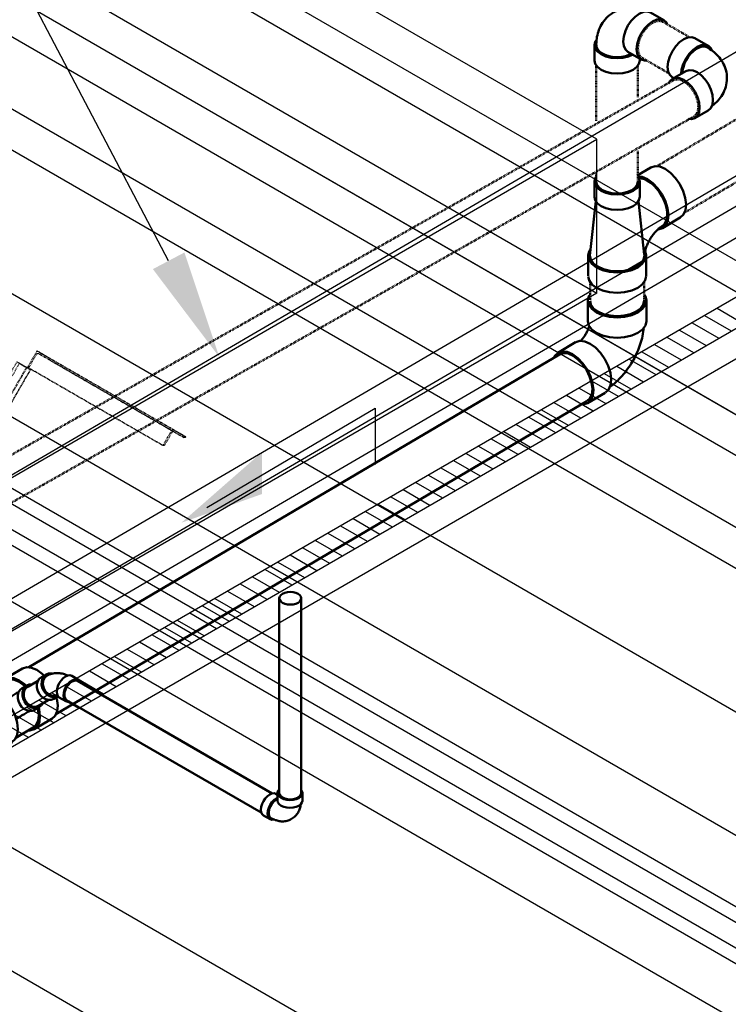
# Model space of a CAD drawing. Header units: inches. Extents: x 175 to 32888, y -1032 to 703.
# Tile 12 of 44: x 852 to 964, y 233 to 390. Entities that reach past the tile are written whole.
import ezdxf
from ezdxf import colors
from ezdxf.entities.mleader import LeaderData, LeaderLine
from ezdxf.math import Vec2, Vec3

# ---------------------------------------------------------------- set-up
doc = ezdxf.new("R2010")
doc.units = ezdxf.units.IN
doc.header["$LTSCALE"] = 0.5
doc.header["$MEASUREMENT"] = 0
doc.linetypes.add('Dash - 1_16_', pattern=[0.1875, 0.125, -0.0625])
doc.linetypes.add('Dot 1_32_', pattern=[0.03125, 0, -0.03125])
for name, color, linetype in [('M-SECT-PATT', 8, 'Continuous'), ('P-PIPE', 3, 'Continuous'), ('P-SANR-FIXT', 6, 'Continuous'), ('S-ANNO-DIMS', 1, 'Continuous'), ('S-BEAM', 8, 'Continuous')]:
    doc.layers.add(name, color=color, linetype=linetype)
doc.styles.add('Annotative', font='romans.shx', dxfattribs={"width": 0.8, "height": 0.125})

# ---------------------------------------------------------------- blocks, each defined once
blk = doc.blocks.new('USM_H_Trench_Drain - USM_H_Trench_Drain-1077231-DRAINAGE ISOMETRIC')
at = {"layer": 'M-SECT-PATT'}
for p, q in [((962.65, 343.84), (966.9, 341.39)), ((960.65, 342.69), (964.9, 340.24)), ((956.65, 340.38), (960.9, 337.93)), ((958.65, 341.53), (962.9, 339.08)), ((954.65, 339.22), (958.9, 336.78)), ((952.65, 338.07), (956.9, 335.62)), ((948.65, 335.76), (952.9, 333.31)), ((950.65, 336.92), (954.9, 334.47)), ((946.65, 334.61), (950.9, 332.16)), ((942.65, 332.3), (946.9, 329.85)), ((944.65, 333.45), (948.9, 331)), ((940.65, 331.14), (944.9, 328.69)), ((938.65, 329.99), (942.9, 327.54)), ((934.65, 327.68), (938.9, 325.23)), ((936.65, 328.83), (940.9, 326.38)), ((932.65, 326.52), (936.9, 324.07)), ((930.65, 325.37), (934.9, 322.92)), ((926.65, 323.06), (930.9, 320.61)), ((928.65, 324.21), (932.9, 321.76)), ((924.65, 321.9), (928.9, 319.45)), ((922.65, 320.75), (926.9, 318.3)), ((918.65, 318.44), (922.9, 315.99)), ((920.65, 319.6), (924.9, 317.15)), ((916.65, 317.29), (920.9, 314.84)), ((914.65, 316.13), (918.9, 313.68)), ((910.65, 313.82), (914.9, 311.37)), ((912.65, 314.98), (916.9, 312.53)), ((908.65, 312.67), (912.9, 310.22)), ((904.65, 310.36), (908.9, 307.91)), ((906.65, 311.51), (910.9, 309.06)), ((902.65, 309.2), (906.9, 306.75)), ((900.65, 308.05), (904.9, 305.6)), ((896.65, 305.74), (900.9, 303.29)), ((898.65, 306.89), (902.9, 304.44)), ((894.65, 304.58), (898.9, 302.13)), ((892.65, 303.43), (896.9, 300.98)), ((888.65, 301.12), (892.9, 298.67)), ((890.65, 302.27), (894.9, 299.83)), ((886.65, 299.97), (890.9, 297.52)), ((884.65, 298.81), (888.9, 296.36)), ((880.65, 296.5), (884.9, 294.05)), ((882.65, 297.66), (886.9, 295.21)), ((878.65, 295.35), (882.9, 292.9)), ((876.65, 294.19), (880.9, 291.74)), ((872.65, 291.88), (876.9, 289.43)), ((874.65, 293.04), (878.9, 290.59)), ((870.65, 290.73), (874.9, 288.28)), ((866.65, 288.42), (870.9, 285.97)), ((868.65, 289.57), (872.9, 287.12)), ((864.65, 287.26), (868.9, 284.81)), ((862.65, 286.11), (866.9, 283.66)), ((858.65, 283.8), (862.9, 281.35)), ((860.65, 284.95), (864.9, 282.5)), ((856.65, 282.64), (860.9, 280.2)), ((854.65, 281.49), (858.9, 279.04)), ((850.65, 279.18), (854.9, 276.73)), ((852.65, 280.34), (856.9, 277.89)), ((848.65, 278.03), (852.9, 275.58))]:
    blk.add_line(p, q, dxfattribs=at)
at = {"layer": 'P-SANR-FIXT', "color": 1}
for p, q in [((1231.95, 499.32), (824.65, 264.17)), ((824.65, 259.27), (1231.95, 494.42)), ((828.9, 261.72), (1231.95, 494.42)), ((1231.95, 489.52), (828.9, 256.82))]:
    blk.add_line(p, q, dxfattribs=at)
blk = doc.blocks.new('Bend - PVC - Sch 40 - DWV_USACE - Standard-V19-DRAINAGE ISOMETRIC')
at = {"layer": 'P-PIPE', "color": 90, "lineweight": 50}
for p, q in [((892.6, 266.41), (892.36, 266.55)), ((892.62, 266.7), (892.62, 265.48)), ((896.58, 265.47), (896.58, 266.7)), ((890.38, 263.12), (891.44, 262.51))]:
    blk.add_line(p, q, dxfattribs=at)
for points in [[(890.38, 263.12, 0), (890.15, 263.33, 0), (890.01, 263.64, 0), (889.97, 264.03, 0), (890.02, 264.48, 0), (890.16, 264.95, 0), (890.38, 265.41, 0), (890.67, 265.83, 0), (891.01, 266.19, 0), (891.37, 266.45, 0)], [(891.37, 266.45, 0), (891.73, 266.61, 0), (892.07, 266.64, 0), (892.36, 266.55, 0)], [(892.83, 267.2, 0), (892.69, 267, 0), (892.62, 266.7, 0), (892.69, 266.41, 0), (892.88, 266.13, 0), (893.2, 265.9, 0), (893.61, 265.71, 0), (894.09, 265.6, 0), (894.6, 265.56, 0), (895.11, 265.6, 0), (895.59, 265.71, 0), (896, 265.89, 0)], [(896, 265.89, 0), (896.31, 266.13, 0), (896.51, 266.41, 0), (896.58, 266.7, 0), (896.51, 267, 0), (896.37, 267.19, 0)], [(892.43, 265.84, 0), (892.07, 265.58, 0), (891.73, 265.22, 0), (891.44, 264.8, 0), (891.22, 264.33, 0), (891.08, 263.86, 0), (891.03, 263.42, 0), (891.08, 263.03, 0), (891.21, 262.72, 0), (891.44, 262.51, 0), (891.73, 262.42, 0), (892.06, 262.45, 0), (892.07, 262.46, 0)], [(891.55, 262.71, 0), (891.36, 262.89, 0), (891.21, 263.27, 0), (891.21, 263.77, 0), (891.36, 264.32, 0), (891.63, 264.86, 0), (892.01, 265.32, 0), (892.58, 265.73, 0)], [(892.6, 265.91, 0), (892.43, 265.84, 0)], [(896, 264.67, 0), (895.59, 264.49, 0), (895.11, 264.37, 0), (894.6, 264.34, 0), (894.08, 264.37, 0), (893.61, 264.49, 0), (893.2, 264.67, 0), (892.88, 264.91, 0), (892.68, 265.18, 0), (892.62, 265.48, 0), (892.62, 265.48, 0)], [(894.83, 262.56, 0), (895, 262.66, 0), (895.15, 262.77, 0), (895.3, 262.89, 0), (895.43, 263.02, 0), (895.56, 263.16, 0), (895.68, 263.3, 0), (895.78, 263.45, 0), (895.88, 263.6, 0), (895.96, 263.76, 0), (896.04, 263.92, 0), (896.1, 264.08, 0), (896.16, 264.24, 0), (896.21, 264.4, 0), (896.25, 264.56, 0), (896.28, 264.72, 0), (896.31, 264.89, 0), (896.31, 264.9, 0)], [(896.58, 265.47, 0), (896.51, 265.18, 0), (896.31, 264.9, 0), (896, 264.67, 0)], [(894.83, 262.56, 0), (894.66, 262.47, 0), (894.49, 262.39, 0), (894.31, 262.32, 0), (894.13, 262.27, 0), (893.95, 262.23, 0), (893.76, 262.2, 0), (893.58, 262.18, 0), (893.4, 262.18, 0), (893.22, 262.18, 0), (893.05, 262.2, 0), (892.88, 262.22, 0), (892.71, 262.25, 0), (892.55, 262.29, 0), (892.39, 262.34, 0), (892.23, 262.39, 0), (892.08, 262.45, 0), (891.93, 262.51, 0), (891.78, 262.58, 0), (891.64, 262.66, 0), (891.55, 262.71, 0)]]:
    blk.add_polyline3d(points, dxfattribs=at)
blk = doc.blocks.new('Bend - PVC - Sch 40 - DWV_USACE - Standard-1114621-DRAINAGE ISOMETRIC')
at = {"layer": 'P-PIPE', "color": 90, "lineweight": 50}
for p, q in [((855.74, 285.54), (854.99, 285.11)), ((860.89, 284.72), (859.83, 285.33)), ((856.97, 281.68), (857.65, 282.08)), ((857.85, 281.9), (858.91, 281.29))]:
    blk.add_line(p, q, dxfattribs=at)
for points in [[(855.74, 285.54, 0), (855.41, 285.27, 0), (855.17, 284.91, 0), (855.04, 284.47, 0), (855.02, 283.98, 0), (855.12, 283.49, 0), (855.33, 283.02, 0), (855.63, 282.6, 0), (856.01, 282.27, 0), (856.44, 282.04, 0), (856.88, 281.94, 0), (857.32, 281.96, 0), (857.64, 282.08, 0)], [(855.85, 285.34, 0), (855.48, 285.01, 0), (855.26, 284.53, 0), (855.22, 283.96, 0), (855.36, 283.39, 0), (855.66, 282.86, 0), (856.09, 282.45, 0), (856.6, 282.21, 0), (857.13, 282.16, 0), (857.54, 282.29, 0)], [(856.69, 285.69, 0), (856.57, 285.71, 0), (856.13, 285.69, 0), (855.74, 285.54, 0)], [(855.85, 285.34, 0), (856.04, 285.44, 0), (856.24, 285.53, 0), (856.45, 285.61, 0), (856.66, 285.67, 0), (856.87, 285.72, 0), (857.08, 285.75, 0), (857.29, 285.77, 0), (857.49, 285.77, 0), (857.7, 285.77, 0), (857.91, 285.75, 0), (858.11, 285.72, 0), (858.31, 285.69, 0), (858.5, 285.64, 0), (858.69, 285.59, 0), (858.88, 285.52, 0), (859.07, 285.45, 0), (859.21, 285.39, 0)], [(858.84, 285.23, 0), (859.2, 285.39, 0), (859.54, 285.42, 0), (859.83, 285.33, 0)], [(856.97, 281.68, 0), (856.57, 281.53, 0), (856.13, 281.5, 0), (855.69, 281.61, 0), (855.26, 281.84, 0), (854.88, 282.17, 0), (854.58, 282.58, 0), (854.37, 283.06, 0), (854.27, 283.55, 0), (854.29, 284.03, 0), (854.42, 284.47, 0), (854.66, 284.84, 0), (854.99, 285.11, 0)], [(857.85, 281.9, 0), (857.63, 282.11, 0), (857.49, 282.42, 0), (857.44, 282.81, 0), (857.49, 283.25, 0), (857.63, 283.72, 0), (857.85, 284.19, 0), (858.14, 284.61, 0), (858.48, 284.97, 0), (858.84, 285.23, 0)], [(859.9, 284.62, 0), (859.54, 284.36, 0), (859.2, 284, 0), (858.91, 283.58, 0), (858.69, 283.11, 0), (858.55, 282.64, 0), (858.5, 282.2, 0), (858.55, 281.81, 0), (858.69, 281.5, 0), (858.91, 281.29, 0), (859.2, 281.2, 0), (859.51, 281.23, 0)], [(861.24, 284.23, 0), (861.11, 284.51, 0), (860.89, 284.72, 0), (860.6, 284.81, 0), (860.26, 284.77, 0), (859.9, 284.62, 0)]]:
    blk.add_polyline3d(points, dxfattribs=at)
blk = doc.blocks.new('Tee Reducing Sanitary - PVC - Sch 40 - DWV - Standard-1114630-DRAINAGE ISOMETRIC')
at = {"layer": 'P-PIPE', "color": 90, "lineweight": 50}
for p, q in [((851.96, 286.5), (849.15, 284.84)), ((849.3, 284.59), (846.54, 282.97)), ((852.69, 283.8), (851.94, 283.37)), ((845.61, 282.76), (842.8, 281.1)), ((853.92, 279.94), (854.67, 280.37)), ((853.85, 276.85), (856.66, 278.51)), ((850.92, 275.47), (853.7, 277.11)), ((847.5, 273.12), (850.32, 274.77))]:
    blk.add_line(p, q, dxfattribs=at)
for points in [[(851.96, 286.49, 0), (851.97, 286.5, 0), (852.65, 286.71, 0), (853.43, 286.63, 0), (854.28, 286.27, 0), (855.13, 285.65, 0), (855.44, 285.32, 0)], [(852.56, 283.73, 0), (852.31, 283.99, 0), (851.47, 284.61, 0), (850.62, 284.97, 0), (849.83, 285.05, 0), (849.16, 284.85, 0), (848.65, 284.37, 0), (848.55, 284.14, 0)], [(849.3, 284.58, 0), (849.31, 284.59, 0), (849.94, 284.79, 0), (850.67, 284.71, 0), (851.47, 284.37, 0), (852.26, 283.79, 0), (852.41, 283.64, 0)], [(853.49, 283.98, 0), (853.07, 283.95, 0), (852.68, 283.8, 0), (852.35, 283.53, 0), (852.12, 283.16, 0), (851.99, 282.72, 0), (851.97, 282.23, 0), (852.08, 281.74, 0), (852.29, 281.27, 0)], [(845.63, 282.77, 0), (846.3, 282.97, 0), (847.09, 282.89, 0), (847.93, 282.53, 0), (848.78, 281.91, 0), (849.57, 281.08, 0), (850.26, 280.09, 0)], [(851.35, 282.76, 0), (851.25, 282.71, 0), (851.1, 282.62, 0), (850.94, 282.52, 0), (850.77, 282.43, 0), (850.61, 282.33, 0), (850.43, 282.23, 0), (850.26, 282.13, 0), (850.08, 282.03, 0), (849.9, 281.92, 0), (849.71, 281.81, 0), (849.52, 281.7, 0), (849.33, 281.59, 0), (849.18, 281.5, 0)], [(851.54, 280.84, 0), (851.33, 281.31, 0), (851.22, 281.8, 0), (851.24, 282.28, 0), (851.37, 282.73, 0), (851.6, 283.09, 0), (851.93, 283.36, 0), (851.94, 283.37, 0)], [(847.44, 278.43, 0), (846.76, 279.42, 0), (845.97, 280.26, 0), (845.12, 280.87, 0), (844.27, 281.24, 0), (843.48, 281.32, 0), (842.81, 281.11, 0), (842.3, 280.63, 0), (842.16, 280.33, 0)], [(853.93, 279.95, 0), (853.53, 279.79, 0), (853.1, 279.77, 0), (852.65, 279.87, 0), (852.22, 280.09, 0), (851.84, 280.42, 0), (851.54, 280.84, 0)], [(852.29, 281.27, 0), (852.59, 280.85, 0), (852.97, 280.52, 0), (853.4, 280.3, 0), (853.85, 280.2, 0), (854.28, 280.23, 0), (854.68, 280.38, 0), (854.98, 280.63, 0)], [(857.46, 281.75, 0), (857.59, 280.61, 0), (857.49, 279.7, 0), (857.17, 278.98, 0), (856.65, 278.5, 0)], [(850.26, 280.09, 0), (850.79, 279.01, 0), (851.12, 277.91, 0), (851.24, 276.87, 0), (851.14, 275.96, 0), (850.82, 275.24, 0), (850.31, 274.77, 0)], [(853.1, 279.73, 0), (853.01, 279.68, 0), (852.85, 279.59, 0), (852.7, 279.5, 0), (852.53, 279.4, 0), (852.37, 279.31, 0), (852.2, 279.21, 0), (852.02, 279.11, 0), (851.84, 279, 0), (851.66, 278.89, 0), (851.47, 278.79, 0), (851.29, 278.68, 0), (851.1, 278.57, 0), (850.95, 278.48, 0)], [(852.95, 276.66, 0), (853.17, 276.64, 0), (853.84, 276.85, 0), (854.35, 277.32, 0), (854.67, 278.04, 0), (854.77, 278.95, 0), (854.65, 279.99, 0), (854.58, 280.23, 0)], [(854.4, 280.22, 0), (854.45, 280.05, 0), (854.57, 279.07, 0), (854.47, 278.22, 0), (854.17, 277.55, 0), (853.69, 277.1, 0)], [(845.99, 273, 0), (846.03, 272.98, 0), (846.82, 272.9, 0), (847.49, 273.11, 0), (848, 273.59, 0), (848.32, 274.31, 0), (848.43, 275.22, 0), (848.31, 276.26, 0), (847.97, 277.35, 0), (847.44, 278.43, 0)]]:
    blk.add_polyline3d(points, dxfattribs=at)
blk.add_arc((854.74, 280.88), 0.347, 315.2708, 354.7506, dxfattribs=at)
blk = doc.blocks.new('Bend - PVC - Sch 40 - DWV_USACE - Standard-1148482-DRAINAGE ISOMETRIC')
at = {"layer": 'P-PIPE', "color": 90, "lineweight": 50}
for p, q in [((961.24, 385.61), (959.12, 386.83)), ((957.67, 381.59), (955.55, 380.39)), ((955.52, 380.59), (955.68, 380.5)), ((959.1, 374.12), (961.22, 375.31))]:
    blk.add_line(p, q, dxfattribs=at)
for points in [[(954.77, 382.27, 0), (954.87, 383.08, 0), (955.13, 383.94, 0), (955.54, 384.78, 0), (956.07, 385.55, 0), (956.68, 386.2, 0), (957.35, 386.67, 0), (958, 386.94, 0), (958.62, 386.99, 0), (959.12, 386.83, 0)], [(961.8, 384.9, 0), (961.66, 385.22, 0), (961.26, 385.6, 0), (960.74, 385.77, 0), (960.13, 385.72, 0), (959.47, 385.45, 0), (958.81, 384.97, 0), (958.19, 384.33, 0), (957.66, 383.56, 0), (957.25, 382.72, 0), (956.99, 381.86, 0), (956.91, 381.19, 0)], [(961.1, 385.36, 0), (960.87, 385.46, 0), (960.51, 385.51, 0), (960.1, 385.47, 0), (959.68, 385.32, 0), (959.25, 385.07, 0), (958.82, 384.74, 0), (958.42, 384.33, 0), (958.05, 383.86, 0), (957.73, 383.34, 0), (957.46, 382.79, 0), (957.27, 382.24, 0), (957.14, 381.69, 0), (957.11, 381.32, 0)], [(964.22, 380.42, 0), (964.21, 380.77, 0), (964.18, 381.11, 0), (964.12, 381.45, 0), (964.04, 381.78, 0), (963.94, 382.1, 0), (963.82, 382.41, 0), (963.69, 382.71, 0), (963.54, 382.99, 0), (963.37, 383.26, 0), (963.2, 383.51, 0), (963.01, 383.76, 0), (962.82, 383.98, 0), (962.61, 384.2, 0), (962.4, 384.4, 0), (962.19, 384.59, 0), (961.97, 384.77, 0), (961.74, 384.94, 0), (961.51, 385.1, 0), (961.28, 385.25, 0), (961.1, 385.36, 0)], [(955.52, 380.59, 0), (955.1, 380.98, 0), (954.85, 381.55, 0), (954.77, 382.27, 0)], [(957.66, 381.58, 0), (958.19, 381.75, 0), (958.81, 381.69, 0), (959.47, 381.41, 0), (960.13, 380.93, 0), (960.74, 380.28, 0), (961.26, 379.51, 0), (961.66, 378.66, 0), (961.91, 377.8, 0), (961.99, 376.98, 0)], [(959.87, 375.79, 0), (959.79, 376.6, 0), (959.54, 377.46, 0), (959.14, 378.31, 0), (958.62, 379.08, 0), (958, 379.73, 0), (957.35, 380.21, 0), (956.68, 380.49, 0), (956.07, 380.55, 0), (955.54, 380.38, 0), (955.13, 380.01, 0), (954.92, 379.56, 0)], [(964.22, 380.42, 0), (964.2, 380.08, 0), (964.17, 379.73, 0), (964.1, 379.4, 0), (964.02, 379.07, 0), (963.92, 378.75, 0), (963.79, 378.44, 0), (963.65, 378.15, 0), (963.5, 377.87, 0), (963.33, 377.6, 0), (963.15, 377.35, 0), (962.96, 377.11, 0), (962.76, 376.88, 0), (962.55, 376.67, 0), (962.34, 376.47, 0), (962.12, 376.28, 0), (961.9, 376.11, 0), (961.8, 376.04, 0)], [(961.99, 376.98, 0), (961.9, 376.27, 0), (961.64, 375.7, 0), (961.23, 375.32, 0), (961.22, 375.32, 0)], [(958.11, 374, 0), (958.58, 373.96, 0), (959.11, 374.12, 0), (959.52, 374.5, 0), (959.78, 375.07, 0), (959.87, 375.79, 0)]]:
    blk.add_polyline3d(points, dxfattribs=at)
blk = doc.blocks.new('Bend - PVC - Sch 40 - DWV_USACE - Standard-1148485-DRAINAGE ISOMETRIC')
at = {"layer": 'P-PIPE', "color": 90, "lineweight": 50}
for p, q in [((954.17, 389.69), (952.05, 390.91)), ((943.11, 385.74), (943.11, 383.29)), ((948.45, 384.66), (950.57, 383.44)), ((950.32, 383.29), (950.32, 383.58))]:
    blk.add_line(p, q, dxfattribs=at)
for points in [[(946.09, 390.9, 0), (945.8, 390.72, 0), (945.52, 390.51, 0), (945.26, 390.3, 0), (945.02, 390.06, 0), (944.79, 389.81, 0), (944.58, 389.56, 0), (944.4, 389.29, 0), (944.23, 389.02, 0), (944.08, 388.74, 0), (943.94, 388.46, 0), (943.83, 388.18, 0), (943.73, 387.89, 0), (943.64, 387.61, 0), (943.57, 387.33, 0), (943.51, 387.04, 0), (943.47, 386.76, 0), (943.44, 386.48, 0), (943.42, 386.2, 0), (943.4, 385.92, 0), (943.4, 385.74, 0)], [(946.09, 390.9, 0), (946.4, 391.06, 0), (946.71, 391.2, 0), (947.03, 391.32, 0), (947.36, 391.41, 0), (947.69, 391.49, 0), (948.01, 391.54, 0), (948.34, 391.57, 0), (948.66, 391.58, 0), (948.97, 391.57, 0), (949.28, 391.54, 0), (949.58, 391.5, 0), (949.88, 391.45, 0), (950.17, 391.38, 0), (950.45, 391.3, 0), (950.73, 391.2, 0), (950.99, 391.1, 0), (951.13, 391.04, 0)], [(948.45, 384.66, 0), (948.45, 384.66, 0), (948.04, 385.04, 0), (947.79, 385.6, 0), (947.7, 386.31, 0), (947.79, 387.13, 0), (948.04, 387.98, 0), (948.45, 388.83, 0), (948.97, 389.6, 0), (949.59, 390.25, 0), (950.25, 390.73, 0)], [(950.25, 390.73, 0), (950.91, 391.01, 0), (951.52, 391.07, 0), (952.05, 390.91, 0), (952.05, 390.91, 0)], [(952.37, 389.51, 0), (951.71, 389.03, 0), (951.09, 388.38, 0), (950.57, 387.6, 0), (950.16, 386.76, 0), (949.91, 385.9, 0), (949.82, 385.09, 0), (949.91, 384.38, 0), (950.17, 383.82, 0), (950.57, 383.44, 0), (951.1, 383.28, 0), (951.32, 383.3, 0)], [(954.67, 389.1, 0), (954.58, 389.31, 0), (954.17, 389.68, 0), (953.64, 389.85, 0), (953.03, 389.79, 0), (952.37, 389.51, 0)], [(943.44, 386.56, 0), (943.23, 386.28, 0), (943.11, 385.74, 0), (943.23, 385.2, 0), (943.59, 384.7, 0), (944.17, 384.27, 0), (944.91, 383.94, 0), (945.78, 383.73, 0), (946.71, 383.66, 0), (947.65, 383.73, 0), (948.52, 383.94, 0), (949.14, 384.21, 0)], [(943.41, 385.77, 0), (943.43, 385.47, 0), (943.57, 385.13, 0), (943.82, 384.81, 0), (944.17, 384.52, 0), (944.6, 384.27, 0), (945.1, 384.07, 0), (945.66, 383.93, 0), (946.26, 383.84, 0), (946.87, 383.83, 0), (947.47, 383.88, 0), (948.05, 383.99, 0), (948.59, 384.16, 0), (948.93, 384.33, 0)], [(949.26, 381.82, 0), (948.52, 381.49, 0), (947.65, 381.28, 0), (946.71, 381.21, 0), (945.78, 381.28, 0), (944.91, 381.49, 0), (944.17, 381.82, 0), (943.59, 382.25, 0), (943.23, 382.75, 0), (943.11, 383.27, 0)], [(950.32, 383.29, 0), (950.2, 382.75, 0), (949.84, 382.25, 0), (949.26, 381.82, 0)]]:
    blk.add_polyline3d(points, dxfattribs=at)
blk = doc.blocks.new('Tee Reducing Sanitary - PVC - Sch 40 - DWV - Standard-1146882-DRAINAGE ISOMETRIC')
at = {"layer": 'P-PIPE', "color": 90, "lineweight": 50}
for p, q in [((2366.28, -450.24), (2364.11, -451.52)), ((2357.32, -452.48), (2357.32, -454.93)), ((2364.53, -454.93), (2364.53, -452.48)), ((2357.54, -455.6), (2356.59, -464.28)), ((2365.26, -464.1), (2364.32, -455.6)), ((2368.18, -459.88), (2370.99, -458.22)), ((2356.29, -464.26), (2356.29, -467.51)), ((2365.56, -467.51), (2365.56, -464.26))]:
    blk.add_line(p, q, dxfattribs=at)
for points in [[(2366.28, -450.25, 0), (2366.29, -450.23, 0), (2366.97, -450.03, 0), (2367.75, -450.11, 0), (2368.6, -450.47, 0)], [(2368.6, -450.47, 0), (2369.45, -451.09, 0), (2370.24, -451.92, 0), (2370.93, -452.91, 0), (2371.46, -453.99, 0), (2371.79, -455.08, 0), (2371.91, -456.12, 0), (2371.81, -457.03, 0), (2371.49, -457.75, 0), (2370.98, -458.23, 0), (2370.97, -458.23, 0)], [(2357.54, -451.81, 0), (2357.45, -451.94, 0), (2357.32, -452.48, 0), (2357.45, -453.02, 0), (2357.81, -453.52, 0), (2358.38, -453.95, 0)], [(2358.38, -453.95, 0), (2359.13, -454.28, 0), (2360, -454.49, 0), (2360.93, -454.56, 0), (2361.86, -454.49, 0), (2362.73, -454.28, 0), (2363.48, -453.95, 0), (2364.05, -453.52, 0), (2364.41, -453.02, 0), (2364.53, -452.48, 0), (2364.41, -451.94, 0), (2364.27, -451.74, 0)], [(2365.79, -452.13, 0), (2364.94, -451.76, 0), (2364.23, -451.69, 0)], [(2364.44, -451.95, 0), (2364.8, -451.98, 0), (2365.29, -452.12, 0), (2365.79, -452.36, 0)], [(2367.42, -460.09, 0), (2367.49, -460.1, 0), (2368.16, -459.89, 0), (2368.68, -459.41, 0), (2369, -458.69, 0), (2369.1, -457.78, 0), (2368.98, -456.74, 0), (2368.64, -455.65, 0), (2368.12, -454.57, 0), (2367.43, -453.58, 0), (2366.64, -452.74, 0), (2365.79, -452.13, 0)], [(2365.79, -452.36, 0), (2366.3, -452.7, 0), (2366.79, -453.13, 0), (2367.25, -453.63, 0), (2367.68, -454.2, 0), (2368.06, -454.81, 0), (2368.37, -455.44, 0), (2368.62, -456.1, 0), (2368.79, -456.74, 0), (2368.88, -457.36, 0), (2368.88, -457.95, 0), (2368.8, -458.47, 0), (2368.65, -458.93, 0), (2368.41, -459.3, 0), (2368.1, -459.58, 0), (2368.05, -459.61, 0)], [(2358.38, -456.4, 0), (2357.81, -455.97, 0), (2357.45, -455.47, 0), (2357.32, -454.93, 0)], [(2364.53, -454.93, 0), (2364.41, -455.47, 0), (2364.05, -455.97, 0), (2363.48, -456.4, 0), (2362.73, -456.73, 0), (2361.86, -456.94, 0), (2360.93, -457.01, 0), (2360, -456.94, 0), (2359.13, -456.73, 0), (2358.38, -456.4, 0)], [(2365.27, -464.26, 0), (2365.27, -464.25, 0), (2365.27, -464.25, 0), (2365.28, -464.15, 0), (2365.3, -464.04, 0), (2365.31, -463.92, 0), (2365.33, -463.79, 0), (2365.36, -463.66, 0), (2365.39, -463.52, 0), (2365.43, -463.38, 0), (2365.47, -463.23, 0), (2365.52, -463.08, 0), (2365.57, -462.93, 0), (2365.63, -462.77, 0), (2365.69, -462.61, 0), (2365.76, -462.45, 0), (2365.83, -462.3, 0), (2365.91, -462.14, 0), (2365.99, -461.98, 0), (2366.08, -461.82, 0), (2366.17, -461.66, 0), (2366.26, -461.51, 0), (2366.36, -461.36, 0), (2366.46, -461.21, 0), (2366.56, -461.07, 0), (2366.66, -460.93, 0), (2366.76, -460.79, 0), (2366.87, -460.67, 0), (2366.98, -460.54, 0), (2367.08, -460.42, 0), (2367.19, -460.31, 0), (2367.3, -460.21, 0), (2367.4, -460.11, 0), (2367.5, -460.02, 0), (2367.6, -459.93, 0), (2367.69, -459.86, 0), (2367.79, -459.79, 0), (2367.87, -459.73, 0), (2367.95, -459.67, 0), (2368.05, -459.61, 0), (2368.05, -459.61, 0)], [(2356.69, -463.23, 0), (2356.45, -463.57, 0), (2356.29, -464.26, 0), (2356.45, -464.96, 0), (2356.91, -465.6, 0), (2357.65, -466.16, 0)], [(2357.65, -466.16, 0), (2358.61, -466.58, 0), (2359.73, -466.85, 0), (2360.93, -466.94, 0), (2362.13, -466.85, 0), (2363.25, -466.58, 0), (2364.21, -466.16, 0), (2364.94, -465.6, 0), (2365.4, -464.96, 0), (2365.56, -464.26, 0), (2365.39, -463.52, 0)], [(2356.59, -464.28, 0), (2356.74, -464.91, 0), (2357.17, -465.52, 0), (2357.86, -466.03, 0)], [(2357.86, -466.03, 0), (2358.76, -466.43, 0), (2359.8, -466.68, 0), (2360.93, -466.77, 0), (2362.05, -466.68, 0), (2363.1, -466.43, 0), (2364, -466.03, 0), (2364.69, -465.52, 0), (2365.12, -464.91, 0), (2365.27, -464.26, 0), (2365.27, -464.26, 0)], [(2357.65, -469.4, 0), (2356.91, -468.85, 0), (2356.45, -468.2, 0), (2356.31, -467.58, 0)], [(2365.56, -467.53, 0), (2365.4, -468.2, 0), (2364.94, -468.85, 0), (2364.21, -469.4, 0), (2363.25, -469.83, 0), (2362.13, -470.1, 0), (2360.93, -470.19, 0), (2359.73, -470.1, 0), (2358.61, -469.83, 0), (2357.65, -469.4, 0)]]:
    blk.add_polyline3d(points, dxfattribs=at)
blk = doc.blocks.new('Bend - PVC - Sch 40 - DWV_USACE - Standard-1146883-DRAINAGE ISOMETRIC')
at = {"layer": 'P-PIPE', "color": 90, "lineweight": 50}
for p, q in [((2356.27, -471.42), (2356.27, -474.69)), ((2365.59, -474.69), (2365.59, -471.42)), ((2354.32, -478.07), (2351.5, -479.74)), ((2356.22, -487.76), (2359.05, -486.1))]:
    blk.add_line(p, q, dxfattribs=at)
for points in [[(2356.56, -470.55, 0), (2356.43, -470.72, 0), (2356.27, -471.42, 0), (2356.43, -472.11, 0), (2356.9, -472.76, 0), (2357.64, -473.32, 0)], [(2357.64, -473.32, 0), (2358.6, -473.75, 0), (2359.72, -474.02, 0), (2360.93, -474.11, 0), (2362.13, -474.02, 0), (2363.26, -473.75, 0), (2364.22, -473.32, 0), (2364.96, -472.76, 0), (2365.43, -472.12, 0), (2365.59, -471.42, 0), (2365.43, -470.73, 0), (2365.27, -470.5, 0)], [(2357.64, -476.59, 0), (2356.9, -476.03, 0), (2356.43, -475.38, 0), (2356.27, -474.69, 0), (2356.28, -474.64, 0)], [(2365.59, -474.69, 0), (2365.43, -475.38, 0), (2364.96, -476.03, 0), (2364.22, -476.59, 0), (2363.26, -477.01, 0), (2362.13, -477.28, 0), (2360.93, -477.37, 0), (2359.72, -477.28, 0), (2358.6, -477.01, 0), (2357.64, -476.59, 0)], [(2356.48, -475.51, 0), (2356.46, -475.56, 0), (2356.43, -475.68, 0), (2356.39, -475.8, 0), (2356.34, -475.92, 0), (2356.29, -476.05, 0), (2356.24, -476.17, 0), (2356.18, -476.3, 0), (2356.12, -476.42, 0), (2356.05, -476.55, 0), (2355.98, -476.67, 0), (2355.91, -476.8, 0), (2355.84, -476.92, 0), (2355.76, -477.04, 0), (2355.69, -477.16, 0), (2355.61, -477.27, 0), (2355.52, -477.38, 0), (2355.44, -477.49, 0), (2355.36, -477.59, 0), (2355.27, -477.69, 0), (2355.19, -477.78, 0), (2355.13, -477.85, 0)], [(2365.17, -475.88, 0), (2365.15, -476.06, 0), (2365.1, -476.4, 0), (2365.04, -476.73, 0), (2364.98, -477.07, 0), (2364.9, -477.4, 0), (2364.81, -477.73, 0), (2364.72, -478.06, 0), (2364.62, -478.38, 0), (2364.51, -478.7, 0), (2364.39, -479.02, 0), (2364.26, -479.34, 0), (2364.13, -479.66, 0), (2363.98, -479.97, 0), (2363.84, -480.27, 0), (2363.68, -480.58, 0), (2363.52, -480.88, 0), (2363.35, -481.18, 0), (2363.17, -481.47, 0), (2362.99, -481.76, 0), (2362.79, -482.04, 0), (2362.6, -482.32, 0), (2362.39, -482.59, 0), (2362.19, -482.86, 0), (2361.97, -483.13, 0), (2361.75, -483.39, 0), (2361.52, -483.64, 0), (2361.28, -483.89, 0), (2361.04, -484.13, 0), (2360.8, -484.36, 0), (2360.54, -484.59, 0), (2360.28, -484.81, 0), (2360.02, -485.02, 0), (2359.74, -485.23, 0), (2359.73, -485.24, 0)], [(2354.35, -478.06, 0), (2355.01, -477.86, 0), (2355.8, -477.94, 0), (2356.65, -478.3, 0)], [(2353.82, -479.97, 0), (2352.97, -479.61, 0), (2352.18, -479.52, 0), (2351.51, -479.73, 0), (2350.99, -480.21, 0), (2350.82, -480.6, 0)], [(2356.65, -478.3, 0), (2357.51, -478.92, 0), (2358.3, -479.76, 0), (2358.99, -480.75, 0), (2359.52, -481.84, 0), (2359.86, -482.94, 0), (2359.98, -483.99, 0), (2359.87, -484.9, 0), (2359.55, -485.62, 0), (2359.07, -486.08, 0)], [(2355.11, -487.93, 0), (2355.53, -487.98, 0), (2356.21, -487.77, 0), (2356.72, -487.29, 0), (2357.04, -486.56, 0), (2357.15, -485.65, 0), (2357.03, -484.61, 0), (2356.69, -483.51, 0), (2356.16, -482.42, 0), (2355.47, -481.43, 0), (2354.68, -480.59, 0), (2353.82, -479.97, 0)]]:
    blk.add_polyline3d(points, dxfattribs=at)
blk = doc.blocks.new('Mechanical_Box_H_rvt-1-DRAINAGE ISOMETRIC')
at = {"layer": 'P-PIPE', "color": 90, "linetype": 'Dash - 1_16_', "lineweight": 50}
for p, q in [((958.22, 387.02), (954.02, 389.43)), ((943.4, 382.4), (943.4, 373.66)), ((950.72, 383.69), (954.9, 381.28)), ((950.03, 377.44), (950.03, 382.37)), ((978.79, 381.63), (953.07, 366.47)), ((955.69, 380.14), (829.73, 308.93)), ((833, 303.17), (958.95, 374.37)), ((957.42, 359.03), (983.17, 374.2)), ((950.03, 364.01), (950.03, 368.88)), ((943.4, 365.3), (943.4, 364.01)), ((942.4, 348.07), (942.4, 345.08)), ((951.03, 345.08), (951.03, 348.07))]:
    blk.add_line(p, q, dxfattribs=at)
at = {"layer": 'P-PIPE', "color": 90, "lineweight": 50}
for p, q in [((937.52, 336.5), (852.97, 286.72)), ((857.31, 279.26), (941.9, 329.07)), ((892.9, 297.7), (892.9, 266.67)), ((896.4, 266.67), (896.4, 297.7)), ((854.35, 284.48), (852.82, 283.61)), ((891.77, 266.63), (860.77, 284.52)), ((854.54, 280.57), (856.09, 281.45)), ((859.02, 281.49), (890, 263.6))]:
    blk.add_line(p, q, dxfattribs=at)
at = {"layer": 'P-PIPE', "color": 90, "linetype": 'Dot 1_32_', "lineweight": 50}
for points in [[(950.03, 385.21, 0), (950.11, 385.96, 0), (950.34, 386.74, 0), (950.71, 387.52, 0), (951.2, 388.23, 0), (951.76, 388.83, 0), (952.37, 389.27, 0)], [(952.37, 389.27, 0), (952.98, 389.53, 0), (953.54, 389.58, 0), (954.02, 389.43, 0)], [(950.72, 383.69, 0), (950.34, 384.04, 0), (950.11, 384.56, 0), (950.03, 385.21, 0)], [(955.68, 380.13, 0), (956.17, 380.28, 0), (956.74, 380.23, 0), (957.35, 379.97, 0)], [(957.35, 379.97, 0), (957.95, 379.53, 0), (958.51, 378.93, 0), (958.99, 378.22, 0), (959.36, 377.44, 0), (959.59, 376.65, 0), (959.66, 375.9, 0)], [(959.66, 375.9, 0), (959.58, 375.24, 0), (959.34, 374.72, 0), (958.96, 374.38, 0)]]:
    blk.add_polyline3d(points, dxfattribs=at)
at = {"layer": 'P-PIPE', "color": 90, "lineweight": 50}
for points in [[(944.37, 362.66, 0), (943.85, 363.06, 0), (943.51, 363.52, 0), (943.4, 364.01, 0)], [(950.03, 364.01, 0), (949.91, 363.52, 0), (949.58, 363.06, 0), (949.06, 362.66, 0)], [(949.06, 362.66, 0), (948.37, 362.36, 0), (947.57, 362.17, 0), (946.71, 362.1, 0), (945.86, 362.17, 0), (945.06, 362.36, 0), (944.37, 362.66, 0)], [(949.06, 362.66, 0), (948.37, 362.36, 0), (947.57, 362.17, 0), (946.71, 362.1, 0), (945.86, 362.17, 0), (945.06, 362.36, 0), (944.37, 362.66, 0)], [(943.67, 343.31, 0), (942.98, 343.83, 0), (942.55, 344.43, 0), (942.41, 345.04, 0)], [(951.03, 345.08, 0), (950.88, 344.43, 0), (950.45, 343.83, 0), (949.76, 343.31, 0)], [(949.76, 343.31, 0), (948.87, 342.92, 0), (947.83, 342.67, 0), (946.71, 342.59, 0), (945.6, 342.67, 0), (944.56, 342.92, 0), (943.67, 343.31, 0)], [(937.55, 336.51, 0), (938.16, 336.7, 0), (938.9, 336.62, 0), (939.69, 336.29, 0)], [(939.69, 336.29, 0), (940.48, 335.71, 0), (941.21, 334.94, 0), (941.85, 334.02, 0), (942.34, 333.01, 0), (942.65, 331.99, 0), (942.77, 331.02, 0)], [(942.77, 331.02, 0), (942.67, 330.18, 0), (942.37, 329.51, 0), (941.93, 329.09, 0)], [(893.42, 298.41, 0), (893.14, 298.2, 0), (892.96, 297.96, 0), (892.9, 297.7, 0), (892.96, 297.43, 0), (893.14, 297.19, 0), (893.42, 296.98, 0)], [(895.89, 298.41, 0), (895.53, 298.57, 0), (895.11, 298.67, 0), (894.65, 298.71, 0), (894.2, 298.67, 0), (893.78, 298.57, 0), (893.42, 298.41, 0)], [(895.89, 296.98, 0), (896.17, 297.19, 0), (896.34, 297.43, 0), (896.4, 297.7, 0), (896.34, 297.96, 0), (896.17, 298.2, 0), (895.89, 298.41, 0)], [(893.42, 296.98, 0), (893.78, 296.82, 0), (894.2, 296.72, 0), (894.65, 296.69, 0), (895.11, 296.72, 0), (895.53, 296.82, 0), (895.89, 296.98, 0)], [(858.66, 282.29, 0), (858.7, 282.68, 0), (858.83, 283.1, 0), (859.02, 283.51, 0), (859.28, 283.88, 0), (859.58, 284.2, 0), (859.9, 284.43, 0)], [(859.9, 284.43, 0), (860.22, 284.57, 0), (860.52, 284.6, 0), (860.77, 284.52, 0)], [(852.44, 281.37, 0), (852.26, 281.79, 0), (852.17, 282.23, 0), (852.19, 282.66, 0), (852.31, 283.05, 0), (852.52, 283.37, 0), (852.81, 283.61, 0)], [(859.02, 281.49, 0), (858.83, 281.67, 0), (858.7, 281.94, 0), (858.66, 282.29, 0)], [(854.55, 280.57, 0), (854.2, 280.44, 0), (853.81, 280.42, 0), (853.42, 280.51, 0), (853.04, 280.71, 0), (852.71, 281.01, 0), (852.44, 281.37, 0)], [(893.42, 265.95, 0), (893.14, 266.16, 0), (892.96, 266.41, 0), (892.9, 266.67, 0)], [(896.4, 266.67, 0), (896.34, 266.41, 0), (896.17, 266.16, 0), (895.89, 265.95, 0)], [(895.89, 265.95, 0), (895.53, 265.79, 0), (895.11, 265.69, 0), (894.65, 265.66, 0), (894.2, 265.69, 0), (893.78, 265.79, 0), (893.42, 265.95, 0)]]:
    blk.add_polyline3d(points, dxfattribs=at)
for name, p in [('Bend - PVC - Sch 40 - DWV_USACE - Standard-1148485-DRAINAGE ISOMETRIC', (0, 0)), ('Bend - PVC - Sch 40 - DWV_USACE - Standard-1148482-DRAINAGE ISOMETRIC', (0, 0)), ('Tee Reducing Sanitary - PVC - Sch 40 - DWV - Standard-1146882-DRAINAGE ISOMETRIC', (-1414.21, 816.5)), ('Bend - PVC - Sch 40 - DWV_USACE - Standard-1146883-DRAINAGE ISOMETRIC', (-1414.21, 816.5)), ('Tee Reducing Sanitary - PVC - Sch 40 - DWV - Standard-1114630-DRAINAGE ISOMETRIC', (0, 0)), ('Bend - PVC - Sch 40 - DWV_USACE - Standard-1114621-DRAINAGE ISOMETRIC', (0, 0)), ('Bend - PVC - Sch 40 - DWV_USACE - Standard-V19-DRAINAGE ISOMETRIC', (0, 0))]:
    blk.add_blockref(name, p, dxfattribs=at)
at = {"layer": 'P-SANR-FIXT', "color": 4, "lineweight": 50}
blk.add_blockref('USM_H_Trench_Drain - USM_H_Trench_Drain-1077231-DRAINAGE ISOMETRIC', (0, 0), dxfattribs=at)
blk = doc.blocks.new('051200_StructuralFraming-L-Angle - L3X3X1_4-1784338-DRAINAGE ISOMETRIC')
at = {"layer": 'S-BEAM', "linetype": 'Dash - 1_16_'}
for p, q in [((854.29, 337.06), (852.79, 334.46)), ((856.41, 335.83), (854.29, 337.06)), ((854.29, 337.06), (875.86, 324.61)), ((853.1, 334.58), (854.22, 336.52)), ((876.08, 324.19), (854.52, 336.64)), ((854.52, 336.64), (856.11, 335.72)), ((856.11, 335.72), (877.68, 323.27)), ((877.98, 323.39), (856.41, 335.83)), ((852.79, 334.46), (874.36, 322.01)), ((874.36, 322.01), (852.79, 334.46)), ((874.36, 322.01), (875.86, 324.61)), ((875.86, 324.61), (877.98, 323.39)), ((875.78, 324.07), (874.66, 322.13)), ((877.68, 323.27), (876.08, 324.19))]:
    blk.add_line(p, q, dxfattribs=at)
for points in [[(854.22, 336.52, 0), (854.26, 336.58, 0), (854.31, 336.62, 0), (854.36, 336.65, 0), (854.42, 336.66, 0), (854.47, 336.66, 0), (854.52, 336.64, 0)], [(856.11, 335.72, 0), (856.16, 335.7, 0), (856.22, 335.7, 0), (856.27, 335.71, 0), (856.33, 335.74, 0), (856.38, 335.78, 0), (856.41, 335.83, 0)], [(852.79, 334.46, 0), (852.84, 334.44, 0), (852.9, 334.44, 0), (852.95, 334.45, 0), (853.01, 334.48, 0), (853.06, 334.52, 0), (853.1, 334.58, 0)], [(876.08, 324.19, 0), (876.03, 324.21, 0), (875.98, 324.21, 0), (875.92, 324.2, 0), (875.87, 324.17, 0), (875.82, 324.13, 0), (875.78, 324.07, 0)], [(877.98, 323.39, 0), (877.94, 323.33, 0), (877.89, 323.29, 0), (877.84, 323.26, 0), (877.78, 323.25, 0), (877.73, 323.25, 0), (877.68, 323.27, 0)], [(874.66, 322.13, 0), (874.62, 322.07, 0), (874.57, 322.03, 0), (874.52, 322, 0), (874.46, 321.99, 0), (874.41, 321.99, 0), (874.36, 322.01, 0)]]:
    blk.add_polyline3d(points, dxfattribs=at)
blk = doc.blocks.new('051200_StructuralFraming-L-Angle - L3X3X1_4-1784382-DRAINAGE ISOMETRIC')
at = {"layer": 'S-BEAM', "linetype": 'Dash - 1_16_'}
for p, q in [((829.47, 297.83), (851.1, 335.3)), ((851.49, 335.08), (829.86, 297.6)), ((852.6, 334.43), (830.97, 296.96)), ((831.06, 296.91), (852.69, 334.38)), ((853.22, 334.08), (831.59, 296.6)), ((831.63, 296.58), (853.26, 334.05)), ((851.1, 335.3), (853.22, 334.08)), ((852.6, 334.43), (851.1, 335.3)), ((851.53, 335.05), (852.65, 334.4)), ((853.17, 334.11), (851.58, 335.02)), ((829.47, 297.83), (830.97, 296.96)), ((831.59, 296.6), (829.47, 297.83)), ((831.02, 296.93), (829.9, 297.58)), ((829.95, 297.55), (831.54, 296.63))]:
    blk.add_line(p, q, dxfattribs=at)
for points in [[(851.58, 335.02, 0), (851.54, 335.05, 0), (851.51, 335.07, 0), (851.49, 335.07, 0), (851.49, 335.08, 0), (851.5, 335.07, 0), (851.53, 335.05, 0)], [(852.65, 334.4, 0), (852.68, 334.39, 0), (852.69, 334.38, 0), (852.69, 334.38, 0), (852.67, 334.39, 0), (852.64, 334.41, 0), (852.6, 334.43, 0)], [(853.22, 334.08, 0), (853.25, 334.06, 0), (853.26, 334.05, 0), (853.26, 334.05, 0), (853.24, 334.06, 0), (853.21, 334.08, 0), (853.17, 334.11, 0)], [(829.9, 297.58, 0), (829.87, 297.6, 0), (829.86, 297.6, 0), (829.86, 297.6, 0), (829.88, 297.59, 0), (829.91, 297.58, 0), (829.95, 297.55, 0)], [(830.97, 296.96, 0), (831.01, 296.94, 0), (831.04, 296.92, 0), (831.06, 296.91, 0), (831.06, 296.91, 0), (831.05, 296.92, 0), (831.02, 296.93, 0)], [(831.54, 296.63, 0), (831.58, 296.61, 0), (831.61, 296.59, 0), (831.63, 296.58, 0), (831.63, 296.58, 0), (831.62, 296.59, 0), (831.59, 296.6, 0)]]:
    blk.add_polyline3d(points, dxfattribs=at)

msp = doc.modelspace()

# ---------------------------------------------------------------- hatches: boundary and pattern name
at = {"layer": 'S-ANNO-DIMS', "lineweight": -3}
h = msp.add_hatch(color=256, dxfattribs=at)
h.dxf.hatch_style = 1
h.paths.add_polyline_path([(877.29, 309.7), (890.15, 320.95), (890.15, 314.28)])

# ---------------------------------------------------------------- linework, layer by layer
at = {"layer": 'M-SECT-PATT', "lineweight": -3}
for p, q in [((2402.95, -509.44), (470.43, 606.3)), ((1231.98, 539.9), (782.26, 277.66)), ((782.26, 253.17), (1231.98, 515.41)), ((1223.5, 515.26), (799.23, 267.86)), ((807.72, 262.96), (1231.98, 510.36)), ((943.48, 370.74), (780.85, 464.64)), ((799.23, 442.59), (2162.53, -344.51)), ((1028.33, 315.22), (807.72, 442.59)), ((770.95, 439.33), (991.56, 311.95)), ((780.85, 440.14), (943.48, 346.25)), ((2162.53, -364.12), (799.23, 422.98)), ((1028.33, 272.76), (770.95, 421.36)), ((765.29, 418.1), (985.91, 290.73)), ((765.29, 375.64), (985.91, 248.27)), ((739.84, 253.17), (943.48, 370.74)), ((807.72, 370.74), (1028.33, 243.37)), ((943.48, 346.25), (943.48, 370.74)), ((990.15, 234.39), (765.29, 364.21)), ((763.17, 362.99), (988.03, 233.16)), ((765.29, 357.68), (985.91, 230.3)), ((763.17, 356.45), (983.79, 229.08)), ((943.48, 346.25), (714.38, 213.97)), ((765.29, 346.25), (985.91, 218.87)), ((773.78, 282.56), (2187.99, -533.94)), ((2226.17, -536.39), (820.44, 275.21))]:
    msp.add_line(p, q, dxfattribs=at)
at = {"layer": 'S-ANNO-DIMS', "lineweight": -3}
msp.add_lwpolyline([(881.36, 312.16), (908.16, 327.96), (908.16, 319)], dxfattribs=at)

# ---------------------------------------------------------------- block references
at = {"layer": 'P-PIPE', "lineweight": -3}
msp.add_blockref('Mechanical_Box_H_rvt-1-DRAINAGE ISOMETRIC', (0, 0), dxfattribs=at)
at = {"layer": 'S-BEAM', "lineweight": -3}
for name in ['051200_StructuralFraming-L-Angle - L3X3X1_4-1784338-DRAINAGE ISOMETRIC', '051200_StructuralFraming-L-Angle - L3X3X1_4-1784382-DRAINAGE ISOMETRIC']:
    msp.add_blockref(name, (0, 0), dxfattribs=at)

# ---------------------------------------------------------------- leaders
at = {"layer": 'S-ANNO-DIMS', "lineweight": -3}
ml = msp.add_multileader_mtext('Standard', dxfattribs=at)
ml.set_content('6" %%C PERF.\\PFDN. DRAIN', color=2, style='Annotative')
ml.set_leader_properties()
ml.build(insert=Vec2(0, 0))
ml.multileader.update_dxf_attribs({"dogleg_length": 0.125, "arrow_head_size": 17.28, "scale": 96})
ctx = ml.context
ctx.base_point, ctx.scale, ctx.char_height, ctx.arrow_head_size, ctx.landing_gap_size, ctx.plane_origin = Vec3(661.74, 547.19), 96, 12, 17.28, 9, Vec3(627.23, 548.4)
ctx.text_align_type = 1
notes = []
notes.append((ctx, [(1, (1, 1, 0), (772.19, 547.19), (-1, 0), 12, [(0, [(536.89, 405.28)], 0, []), (1, [(883.32, 336.11)], 0, [])])]))
ctx.mtext.insert, ctx.mtext.alignment, ctx.mtext.flow_direction = Vec3(710.96, 553.19), 2, 5
ml = msp.add_multileader_mtext('Standard', dxfattribs=at)
ml.set_content('3" %%C PVC WEEP DRAINS\\PTERMINATED AT HEAD WALL (TYP.)', color=2, style='Annotative')
ml.set_leader_properties()
ml.build(insert=Vec2(0, 0))
ml.multileader.update_dxf_attribs({"text_right_attachment_type": 3, "dogleg_length": 0.125, "arrow_head_size": 17.28, "scale": 96})
ctx = ml.context
ctx.base_point, ctx.scale, ctx.char_height, ctx.arrow_head_size, ctx.landing_gap_size, ctx.plane_origin = Vec3(166.04, 349.01), 96, 12, 17.28, 9, Vec3(243.37, 370.17)
ctx.right_attachment = 3
notes.append((ctx, [(1, (1, 1, 0), (445.64, 324.43), (-1, 0), 12, [(0, [(503.47, 398.94)], 0, [])])]))
ctx.mtext.insert, ctx.mtext.width, ctx.mtext.flow_direction = Vec3(175.04, 357.01), 340.7587, 5
for ctx, leaders in notes:
    for number, flags, end, landing, length, lines in leaders:
        leader = LeaderData()
        leader.index, (leader.has_last_leader_line, leader.has_dogleg_vector, leader.attachment_direction) = number, flags
        leader.last_leader_point, leader.dogleg_vector, leader.dogleg_length = Vec3(end), Vec3(landing), length
        for number, points, colour, breaks in lines:
            line = LeaderLine()
            line.index, line.vertices, line.color, line.breaks = number, Vec3.list(points), colors.encode_raw_color(colour), breaks
            leader.lines.append(line)
        ctx.leaders.append(leader)

doc.saveas('drawing.dxf')
